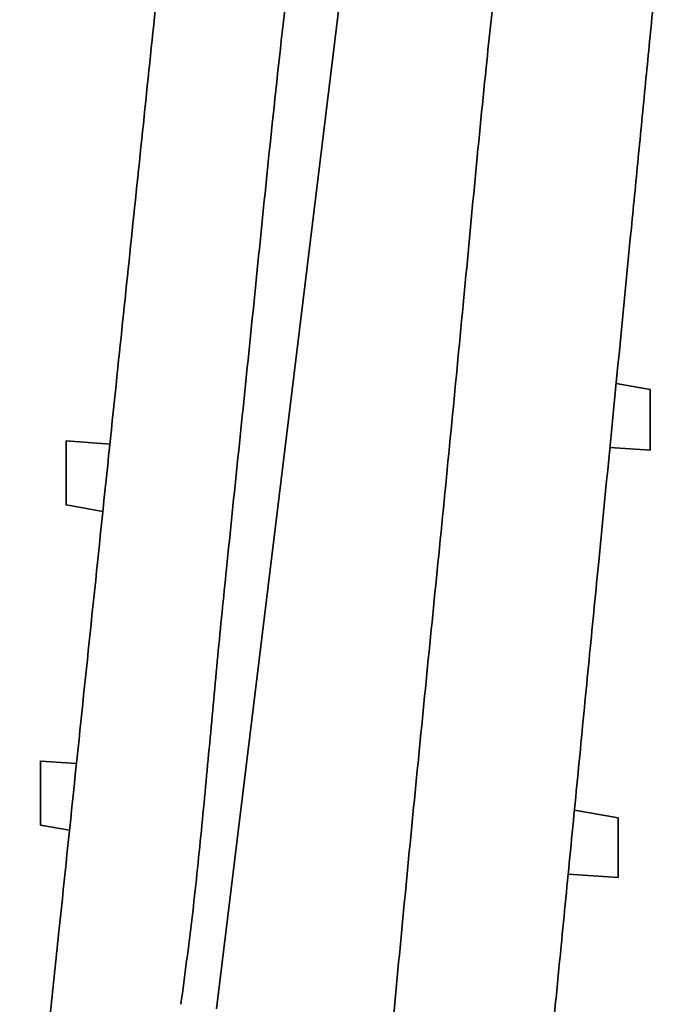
# Model space of a CAD drawing. Header units: millimetres. Extents: x 0 to 12115, y 0 to 8400.
# Tile 101 of 120: x 11007 to 11305, y 4109 to 4571. Entities that reach past the tile are written whole.
import ezdxf

# ---------------------------------------------------------------- set-up
doc = ezdxf.new("R2010")
doc.units = ezdxf.units.MM
doc.header["$LTSCALE"] = 20

msp = doc.modelspace()

# ---------------------------------------------------------------- linework, layer by layer
at = {"color": 7, "linetype": 'Continuous', "lineweight": 35}
for p, q in [((11099.791513, 4107.138284), (11194.330179, 4880.32952)), ((11303.148259, 4397.509728), (11287.195539, 4400.314297)), ((11049.840372, 4371.877353), (11029.140545, 4373.314297)), ((11284.257639, 4370.314297), (11303.253843, 4368.995616)), ((11029.140545, 4343.314297), (11046.405864, 4340.278966)), ((11034.149644, 4222.133557), (11017.140545, 4223.314297)), ((11288.140545, 4196.704842), (11267.609538, 4200.314297)), ((11017.140545, 4193.314297), (11030.777295, 4190.916887)), ((11288.140545, 4168.685129), (11264.671638, 4170.314297))]:
    msp.add_line(p, q, dxfattribs=at)
for points, knots in [([(11083.025878, 4109.300396), (11084.839805, 4122.860079), (11088.46787, 4149.98102), (11092.698793, 4190.820839), (11096.548919, 4231.702345), (11100.23865, 4272.603454), (11106.539752, 4334.586462), (11115.297035, 4417.663056), (11124.252083, 4508.004545), (11132.681215, 4584.321426), (11139.983832, 4646.676046), (11146.472357, 4702.82057), (11151.945927, 4752.777702), (11155.628045, 4789.257337), (11158.256004, 4818.474275), (11159.702049, 4836.766468), (11160.451804, 4851.445653), (11161.074721, 4862.456325), (11162.102206, 4873.438262), (11163.624983, 4880.609987), (11164.385403, 4884.191293)], [0, 0, 0, 0, 0.0526749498, 0.1053560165, 0.1580510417, 0.2107502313, 0.2634403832, 0.3978983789, 0.5323567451, 0.6129278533, 0.6935005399, 0.7740730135, 0.8305290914, 0.8869843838, 0.9152194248, 0.9434533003, 0.9576061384, 0.9717787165, 0.9859072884, 1, 1, 1, 1]), ([(11182.184133, 4097.614595), (11185.713423, 4134.620804), (11192.77204, 4208.633596), (11204.216613, 4321.74416), (11215.331756, 4434.938136), (11223.069506, 4518.595387), (11228.535634, 4570.447499), (11231.044772, 4592.670831), (11233.257534, 4614.918257), (11234.871559, 4637.201801), (11235.471652, 4659.622018), (11234.914159, 4682.130871), (11233.682574, 4704.709685), (11231.99502, 4727.264601), (11230.158978, 4749.809638), (11228.43674, 4771.832903), (11227.255798, 4793.365108), (11226.39241, 4814.384142), (11225.369956, 4835.389126), (11223.944006, 4856.36585), (11222.197495, 4870.262439), (11221.324422, 4877.20928)], [0, 0, 0, 0, 0.14245684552, 0.28491513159, 0.43565347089, 0.57831361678, 0.60686961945, 0.63544575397, 0.66400824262, 0.69253922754, 0.72105734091, 0.74995167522, 0.77885298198, 0.80777148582, 0.83669693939, 0.8656115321, 0.89249395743, 0.91939336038, 0.946283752, 0.97314749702, 1, 1, 1, 1]), ([(11079.74466, 4658.859948), (11078.958829, 4651.349793), (11076.17309, 4624.726597), (11071.39149, 4579.029025), (11065.406089, 4521.826774), (11059.428548, 4464.699642), (11053.133214, 4404.53537), (11046.516477, 4341.299466), (11039.575034, 4274.96036), (11032.627468, 4208.562733), (11027.369178, 4158.309454), (11023.796852, 4124.168878), (11021.912957, 4106.16456), (11020.007551, 4087.954673), (11018.088438, 4069.613782), (11016.162633, 4051.208933), (11014.298804, 4033.39639), (11012.503441, 4016.238175), (11010.771135, 3999.68259), (11009.065011, 3983.377228), (11007.95399, 3972.759243), (11007.39841, 3967.44959)], [0, 0, 0, 0, 0.03233496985, 0.11462615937, 0.19691778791, 0.27925145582, 0.36158590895, 0.45720182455, 0.55281746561, 0.64844208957, 0.74406632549, 0.76984447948, 0.7956259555, 0.82137668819, 0.84784483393, 0.87433814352, 0.90080636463, 0.92544077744, 0.95007599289, 0.9750348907, 1, 1, 1, 1]), ([(11304.627473, 4578.318307), (11303.478815, 4566.588929), (11301.181226, 4543.127386), (11297.747529, 4508.064621), (11292.889936, 4458.461912), (11286.596845, 4394.200806), (11279.979212, 4326.62567), (11274.48663, 4270.538861), (11270.118277, 4225.93197), (11265.744118, 4181.26579), (11262.374934, 4146.861785), (11259.999721, 4122.607601), (11258.633283, 4108.654389), (11257.727474, 4099.404837), (11257.27481, 4094.782512)], [0, 0, 0, 0, 0.0725649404, 0.1451471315, 0.2177299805, 0.3811140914, 0.5445018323, 0.6369294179, 0.7293645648, 0.8217872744, 0.9141978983, 0.9427796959, 0.971405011, 1, 1, 1, 1]), ([(11303.140545, 4397.465853), (11303.140545, 4397.477604), (11303.140545, 4397.521782), (11303.140545, 4397.187004), (11303.140545, 4396.469619), (11303.140545, 4395.370206), (11303.140545, 4393.931), (11303.140545, 4392.203069), (11303.140545, 4390.206936), (11303.140545, 4388.02299), (11303.140545, 4385.678048), (11303.140545, 4383.271477), (11303.140545, 4380.835926), (11303.140545, 4378.483908), (11303.140545, 4376.246658), (11303.140545, 4374.234411), (11303.140545, 4372.468899), (11303.140545, 4371.035135), (11303.140545, 4369.952734), (11303.140545, 4369.169946), (11303.140545, 4369.062382), (11303.140545, 4369.003481)], [0, 0, 0, 0, 0.0194359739, 0.0730699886, 0.1250553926, 0.1785332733, 0.230815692, 0.2845853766, 0.3374000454, 0.3917117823, 0.4451312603, 0.5000753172, 0.5539183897, 0.6093223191, 0.6631646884, 0.7185913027, 0.7720163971, 0.8270257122, 0.8798289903, 0.9341957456, 1, 1, 1, 1]), ([(11029.140545, 4373.303021), (11029.140545, 4373.306749), (11029.140545, 4373.377449), (11029.140545, 4373.116853), (11029.140545, 4372.503871), (11029.140545, 4371.426651), (11029.140545, 4370.00258), (11029.140545, 4368.228706), (11029.140545, 4366.191824), (11029.140545, 4363.913753), (11029.140545, 4361.282469), (11029.140545, 4359.370607), (11029.140545, 4358.314297)], [0, 0, 0, 0, 0.0059001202, 0.1118858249, 0.220938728, 0.3269658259, 0.4360819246, 0.5419640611, 0.6509341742, 0.756720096, 0.8655871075, 1, 1, 1, 1]), ([(11029.140545, 4358.314297), (11029.140545, 4357.483688), (11029.140545, 4355.798506), (11029.140545, 4353.352138), (11029.140545, 4351.0253), (11029.140545, 4348.924539), (11029.140545, 4347.070081), (11029.140545, 4345.554626), (11029.140545, 4344.377525), (11029.140545, 4343.639404), (11029.140545, 4343.295706), (11029.140545, 4343.349338), (11029.140545, 4343.362853)], [0, 0, 0, 0, 0.1057766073, 0.2146051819, 0.3203839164, 0.4292325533, 0.5350851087, 0.6440247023, 0.7497910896, 0.8586360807, 0.9643758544, 1, 1, 1, 1]), ([(11017.140545, 4223.303021), (11017.140545, 4223.306749), (11017.140545, 4223.377449), (11017.140545, 4223.116853), (11017.140545, 4222.503871), (11017.140545, 4221.426651), (11017.140545, 4220.00258), (11017.140545, 4218.228706), (11017.140545, 4216.191824), (11017.140545, 4213.913753), (11017.140545, 4211.282469), (11017.140545, 4209.370607), (11017.140545, 4208.314297)], [0, 0, 0, 0, 0.0059001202, 0.111885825, 0.220938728, 0.3269658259, 0.4360819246, 0.5419640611, 0.6509341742, 0.756720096, 0.8655871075, 1, 1, 1, 1]), ([(11017.140545, 4208.314297), (11017.140545, 4207.483688), (11017.140545, 4205.798506), (11017.140545, 4203.352138), (11017.140545, 4201.0253), (11017.140545, 4198.924539), (11017.140545, 4197.070081), (11017.140545, 4195.554626), (11017.140545, 4194.377525), (11017.140545, 4193.639404), (11017.140545, 4193.295706), (11017.140545, 4193.349338), (11017.140545, 4193.362853)], [0, 0, 0, 0, 0.1057766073, 0.2146051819, 0.3203839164, 0.4292325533, 0.5350851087, 0.6440247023, 0.7497910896, 0.8586360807, 0.9643758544, 1, 1, 1, 1]), ([(11288.140545, 4168.685129), (11288.140545, 4168.721877), (11288.140545, 4168.796444), (11288.140545, 4169.395932), (11288.140545, 4170.34304), (11288.140545, 4171.629872), (11288.140545, 4173.234178), (11288.140545, 4175.092672), (11288.140545, 4177.185579), (11288.140545, 4179.428024), (11288.140545, 4181.790906), (11288.140545, 4184.17081), (11288.140545, 4186.534759), (11288.140545, 4188.770875), (11288.140545, 4190.851599), (11288.140545, 4192.673615), (11288.140545, 4194.219531), (11288.140545, 4195.415018), (11288.140545, 4196.24705), (11288.140545, 4196.650346), (11288.140545, 4196.689942), (11288.140545, 4196.704842)], [0, 0, 0, 0, 0.052116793, 0.1057520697, 0.157867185, 0.2114789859, 0.2638744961, 0.3177546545, 0.3707700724, 0.4252897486, 0.4789022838, 0.5340539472, 0.587930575, 0.6433758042, 0.6971118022, 0.7524328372, 0.8056840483, 0.8605166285, 0.9131365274, 0.9673127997, 1, 1, 1, 1])]:
    msp.add_open_spline(points, degree=3, knots=knots, dxfattribs=at)

doc.saveas('drawing.dxf')
